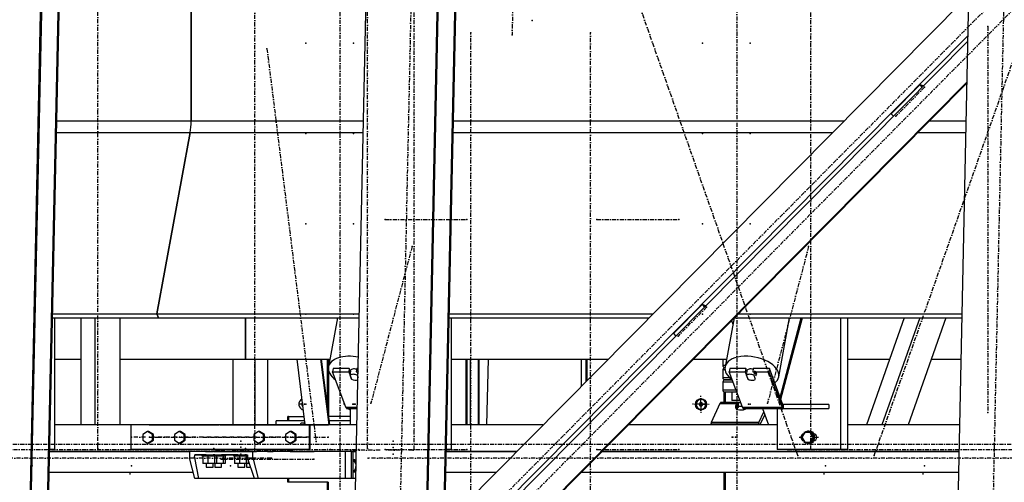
# Model space of a CAD drawing. Header units: millimetres. Extents: x 5305 to 84145, y 9066 to 76599.
# Tile 110 of 158: x 43906 to 46302, y 14503 to 15630. Entities that reach past the tile are written whole.
import ezdxf

# ---------------------------------------------------------------- set-up
doc = ezdxf.new("R2010")
doc.units = ezdxf.units.MM
doc.linetypes.add('STRICHPUNKT2', pattern=[18.5, 10, -4, 0.5, -4])
for name, color, linetype in [('01', 1, 'Continuous'), ('Kante-Höft', 7, 'Continuous'), ('Mitte-Höft', 1, 'Continuous')]:
    doc.layers.add(name, color=color, linetype=linetype)

# ---------------------------------------------------------------- blocks, each defined once
blk = doc.blocks.new('Stahlbau DS')
at = {"layer": 'Kante-Höft'}
for p, q in [((36621.3, -2257.2), (36718.4, 2281.3)), ((34363.8, -2227.3), (34459.6, 2251.4)), ((34366.3, -2228.1), (34462.1, 2250.7)), ((34406, -2240.4), (34501.8, 2238.3)), ((34408.5, -2241.2), (34504.3, 2237.5)), ((35155.1, -2227.3), (35250.9, 2251.4)), ((35328.9, -2227.3), (35424.6, 2251.4)), ((35331.3, -2228.1), (35427.1, 2250.7)), ((35371.1, -2240.4), (35466.8, 2238.3)), ((35373.5, -2241.2), (35469.3, 2237.5)), ((34776.6, 319.2), (34776.6, -319.2)), ((34776.6, -319.2), (34776.6, 319.2)), ((36654.4, -27.5), (35393.6, -1301.5)), ((36667.2, -111), (35391.5, -1400.1)), ((36666.9, -125.1), (35391.2, -1414.2)), ((36664.8, -223.8), (35389.1, -1512.9)), ((36664.8, -226.3), (35389.1, -1515.4)), ((36480.2, -301.8), (36549.9, -231.3)), ((36559, -234.1), (36549.9, -231.3)), ((36549.9, -231.3), (36555.7, -237.5)), ((36480.2, -301.8), (36486, -307.9)), ((34449.6, -319.2), (34776.6, -319.2)), ((34776.6, -319.2), (35195.9, -319.2)), ((35414.6, -319.2), (36365.7, -319.2)), ((36572.8, -319.2), (36662.8, -319.2)), ((34449, -347.9), (34774.2, -347.9)), ((34774.2, -347.9), (34693.1, -789.5)), ((34693.1, -789.5), (34774.2, -347.9)), ((34774.2, -347.9), (35195.3, -347.9)), ((35414, -347.9), (36337.3, -347.9)), ((36544.4, -347.9), (36662.2, -347.9)), ((34439.6, -789.5), (34693.1, -789.5)), ((34693.1, -789.5), (34696.6, -798.7)), ((34696.6, -798.7), (34693.1, -789.5)), ((34693.1, -789.5), (35185.9, -789.5)), ((35404.6, -789.5), (35900.2, -789.5)), ((35950.1, -837.4), (36019.8, -766.9)), ((36029, -769.8), (36019.8, -766.9)), ((36019.8, -766.9), (36025.7, -773.1)), ((36107.3, -789.5), (36652.7, -789.5)), ((34439.4, -798.7), (34696.6, -798.7)), ((34444, -798.7), (34444, -1120)), ((34507.6, -798.7), (34507.6, -1060)), ((34542.4, -798.7), (34542.4, -1060)), ((34603.1, -798.7), (34603.1, -1060)), ((34696.6, -798.7), (35185.7, -798.7)), ((34909, -900), (34909, -798.7)), ((34909, -798.7), (34909, -900)), ((35132.7, -798.7), (35110.7, -918.7)), ((35404.4, -798.7), (35891.1, -798.7)), ((35409.1, -798.7), (35409.1, -1120)), ((36097.7, -799.3), (36075.7, -918.7)), ((36091.8, -805.2), (36094.9, -814.1)), ((36098.2, -798.7), (36652.5, -798.7)), ((36206.6, -942.7), (36233, -798.7)), ((36210.2, -992.9), (36261.1, -798.7)), ((36211.9, -997.5), (36264.1, -798.7)), ((36357, -798.7), (36357, -1120)), ((36374.1, -798.7), (36374.1, -1120)), ((36511.6, -798.7), (36419.8, -1060)), ((36549.5, -798.7), (36457.7, -1060)), ((36613.3, -798.7), (36521.5, -1060)), ((35950.1, -837.4), (35955.9, -843.6)), ((34444, -900), (34507.6, -900)), ((34603.1, -900), (34909, -900)), ((34878, -900), (34878, -1060)), ((34909, -900), (35114.2, -900)), ((34909, -900), (34913.2, -900)), ((34931.1, -900), (34931.1, -1060)), ((34962.6, -900), (34962.6, -1060)), ((35054.1, -1060), (35034.2, -900)), ((35112, -1060), (35092.1, -900)), ((35113.8, -1060), (35093.8, -900)), ((35108, -1013.9), (35108, -900)), ((35109.6, -900), (35109.6, -1026.5)), ((35111.9, -912.3), (35111.9, -900)), ((35409.1, -900), (35790.9, -900)), ((35445.8, -1060), (35445.8, -900)), ((35447.4, -900), (35447.4, -1060)), ((35447.7, -1060), (35447.7, -900)), ((35455.6, -900), (35455.6, -1060)), ((35474.9, -900), (35474.9, -1060)), ((35476.2, -900), (35476.2, -1060)), ((35498.9, -900), (35495, -1060)), ((35725.8, -900), (35725.8, -965.8)), ((35737.2, -900), (35737.2, -954.3)), ((35739.1, -900), (35739.1, -952.3)), ((35998, -900), (36079.2, -900)), ((36070.4, -900), (36070.4, -915)), ((36374.1, -900), (36476, -900)), ((36577.7, -900), (36650.3, -900)), ((35111.9, -1039.7), (35111.9, -930.5)), ((35122.2, -922.1), (35120.7, -930.3)), ((35152.9, -1016.4), (35120.7, -930.3)), ((35120.7, -930.3), (35159.8, -930.3)), ((35161.3, -922.1), (35122.2, -922.1)), ((35161.3, -922.1), (35159.8, -930.3)), ((35159.8, -930.3), (35166.4, -948)), ((35164.6, -931.1), (35161.3, -922.1)), ((35163.2, -938.8), (35165, -929)), ((35163.8, -928.4), (35163.8, -928.8)), ((35179.6, -922.1), (35178.1, -930.3)), ((35178.1, -930.3), (35182.9, -930.3)), ((35183.1, -922.1), (35179.6, -922.1)), ((35182.4, -929), (35180.6, -938.8)), ((35182.4, -929), (35182.9, -930.4)), ((36076.4, -915), (36070.4, -915)), ((36070.4, -925), (36075.6, -925)), ((36070.4, -925), (36070.4, -945)), ((36073, -919.4), (36073, -920.6)), ((36074.6, -920.1), (36074.6, -919.9)), ((36075.4, -920), (36075.5, -920)), ((36075.5, -920), (36075.4, -920)), ((36087.2, -922.1), (36085.7, -930.3)), ((36117.9, -1016.4), (36085.7, -930.3)), ((36085.7, -930.3), (36124.8, -930.3)), ((36126.3, -922.1), (36087.2, -922.1)), ((36126.3, -922.1), (36124.8, -930.3)), ((36124.8, -930.3), (36131.4, -948)), ((36129.6, -931.1), (36126.3, -922.1)), ((36128.2, -938.8), (36130, -929)), ((36128.9, -928.4), (36128.8, -928.8)), ((36144.6, -922.1), (36143.1, -930.3)), ((36143.1, -930.3), (36182.2, -930.3)), ((36183.7, -922.1), (36144.6, -922.1)), ((36147.4, -929), (36145.6, -938.8)), ((36147.4, -929), (36151.1, -938.9)), ((36183.7, -922.1), (36182.2, -930.3)), ((36182.2, -930.3), (36214.4, -1016.4)), ((36215.9, -1008.2), (36183.7, -922.1)), ((35166.9, -948.7), (35163.2, -938.8)), ((35166.5, -947.6), (35166.4, -948)), ((35180.6, -938.8), (35182.6, -944.2)), ((36087.1, -945), (36070.4, -945)), ((36070.4, -955), (36094.9, -955)), ((36070.4, -955), (36070.4, -975)), ((36073, -949.4), (36073, -950.6)), ((36074.6, -950.1), (36074.6, -949.9)), ((36075.4, -950), (36093.1, -950)), ((36093.1, -950), (36075.4, -950)), ((36131.9, -948.7), (36128.2, -938.8)), ((36131.5, -947.6), (36131.4, -948)), ((36145.6, -938.8), (36149.3, -948.7)), ((36149.3, -948.7), (36149.5, -947.5)), ((36150.9, -940.1), (36151.1, -938.9)), ((36102.4, -975), (36070.4, -975)), ((36073, -979.4), (36073, -1005)), ((36074.6, -1005), (36074.6, -979.9)), ((36104.3, -980), (36075.4, -980)), ((36076.9, -1005), (36076.9, -980)), ((36092.4, -980), (36092.4, -1000)), ((36017.2, -1005.1), (36013.4, -1007.4)), ((36017.8, -1005.5), (36014.5, -1007.4)), ((36017.6, -997.7), (36017.2, -997.7)), ((36021.1, -1007.4), (36017.2, -1005.1)), ((36064.7, -1005.7), (36108.1, -1005.7)), ((36065.4, -1005.2), (36108.5, -1005.2)), ((36108.5, -1005), (36066, -1005)), ((36109.4, -1005), (36066, -1005)), ((36111.8, -1000), (36092.4, -1000)), ((36108.5, -1012.3), (36108.1, -1005.7)), ((36108.5, -1015), (36108.5, -1005)), ((36108.5, -1005), (36113.7, -1005)), ((35047.9, -1009.7), (35040.7, -1009.7)), ((35047.9, -1009.7), (35043.1, -1009.7)), ((35152.9, -1016.4), (35181, -1016.4)), ((35152.9, -1016.4), (35181, -1016.4)), ((35153.6, -1017.9), (35181, -1017.9)), ((35154.3, -1019.1), (35181, -1019.1)), ((35155.1, -1019.8), (35181, -1019.8)), ((35181, -1020), (35155.9, -1020)), ((35181, -1020), (35155.9, -1020)), ((35163.8, -1020), (35163.8, -1060)), ((36013.4, -1007.4), (36013.4, -1012)), ((36013.4, -1007.4), (36014.5, -1007.4)), ((36013.4, -1012), (36017.2, -1014.4)), ((36013.4, -1012), (36014.5, -1012)), ((36014.5, -1007.4), (36014.5, -1012)), ((36014.5, -1012), (36017.8, -1014)), ((36017.2, -1014.4), (36021.1, -1012)), ((36017.2, -1021.7), (36017.6, -1021.7)), ((36021.1, -1012), (36021.1, -1007.4)), ((36063.4, -1007.7), (36042.3, -1054.2)), ((36063.4, -1007.7), (36106.3, -1007.7)), ((36063.4, -1007.7), (36106.3, -1007.7)), ((36064, -1006.5), (36107.2, -1006.5)), ((36102.1, -1013.2), (36106.3, -1007.7)), ((36103.2, -1020.6), (36102.1, -1013.2)), ((36107.6, -1016.3), (36104, -1021.1)), ((36106.3, -1007.7), (36107.6, -1016.3)), ((36106.3, -1007.7), (36107.6, -1016.3)), ((36107.2, -1006.5), (36108.2, -1015.8)), ((36108.5, -1014.2), (36107.2, -1006.5)), ((36107.2, -1006.5), (36107.6, -1016.3)), ((36117.4, -1015), (36108.5, -1015)), ((36108.8, -1015.3), (36108.7, -1015)), ((36108.8, -1015.3), (36108.7, -1015)), ((36109.4, -1015), (36109.4, -1015)), ((36117.9, -1016.4), (36214.4, -1016.4)), ((36117.9, -1016.4), (36214.4, -1016.4)), ((36118.6, -1017.9), (36215.1, -1017.9)), ((36119.3, -1019.1), (36215.8, -1019.1)), ((36120.1, -1019.8), (36216.6, -1019.8)), ((36217.4, -1020), (36120.9, -1020)), ((36217.4, -1020), (36120.9, -1020)), ((36120.9, -1020), (36120.9, -1020)), ((36158.1, -1054.2), (36170, -1027.9)), ((36167.2, -1020), (36181.3, -1060)), ((36202.6, -1020), (36202.6, -1120)), ((36208.3, -1020), (36220.3, -1020)), ((36215.9, -1008.2), (36214.4, -1016.4)), ((36214.4, -1016.4), (36215.9, -1008.2)), ((36328.1, -1010), (36217.4, -1010)), ((36217.4, -1010), (36217.4, -1010)), ((36220.3, -1010), (36217.4, -1010)), ((36217.4, -1010), (36217.4, -1020)), ((36217.4, -1010), (36217.4, -1020)), ((36217.4, -1020), (36328.1, -1020)), ((36328.1, -1010), (36328.1, -1020)), ((34983.1, -1060), (34983.1, -1050)), ((35052.9, -1050), (34983.1, -1050)), ((35013.1, -1039.7), (35011.5, -1039.7)), ((35011.5, -1050), (35011.5, -1039.7)), ((35011.5, -1039.7), (35051.6, -1039.7)), ((35013.1, -1039.7), (35013.1, -1050)), ((35052.9, -1050), (35016.7, -1050)), ((35163.8, -1039.7), (35111.9, -1039.7)), ((35163.8, -1050), (35112.5, -1050)), ((35163.8, -1050), (35112.5, -1050)), ((36042.3, -1054.2), (36042.3, -1054.2)), ((36158.1, -1054.2), (36042.3, -1054.2)), ((36158.1, -1054.2), (36042.3, -1054.2)), ((36159, -1060), (36158.1, -1054.2)), ((36159, -1060), (36158.1, -1054.2)), ((36172.3, -1034.4), (36160.7, -1060)), ((34844.5, -1060), (34444, -1060)), ((34507.6, -1060), (34444, -1060)), ((34844.5, -1060), (34603.1, -1060)), ((35063.8, -1060), (34629.6, -1060)), ((34629.6, -1060), (34629.6, -1120)), ((34670.4, -1076.1), (34658.8, -1083.1)), ((34673, -1076.1), (34670.4, -1076.1)), ((34682, -1083.1), (34670.4, -1076.1)), ((34684.6, -1083.1), (34673, -1076.1)), ((34674.2, -1060), (34844.5, -1060)), ((34747.6, -1076.1), (34736, -1083.1)), ((34750.2, -1076.1), (34747.6, -1076.1)), ((34759.2, -1083.1), (34747.6, -1076.1)), ((34761.8, -1083.1), (34750.2, -1076.1)), ((34846.9, -1060), (34844.5, -1060)), ((34844.5, -1060), (34844.5, -1060)), ((34846.9, -1060), (35063.8, -1060)), ((34884.1, -1060), (34846.9, -1060)), ((34846.9, -1060), (34846.9, -1060)), ((35180.1, -1060), (34854.2, -1060)), ((34854.2, -1060), (34854.2, -1060)), ((34886.5, -1060), (34884.1, -1060)), ((34884.1, -1060), (34884.1, -1060)), ((34886.5, -1060), (34886.5, -1060)), ((35063.8, -1060), (34893.7, -1060)), ((34893.7, -1060), (34893.7, -1060)), ((34940.6, -1076.1), (34929, -1083.1)), ((34943.2, -1076.1), (34940.6, -1076.1)), ((34952.2, -1083.1), (34940.6, -1076.1)), ((34954.8, -1083.1), (34943.2, -1076.1)), ((35017.8, -1076.1), (35006.2, -1083.1)), ((35020.4, -1076.1), (35017.8, -1076.1)), ((35029.4, -1083.1), (35017.8, -1076.1)), ((35032, -1083.1), (35020.4, -1076.1)), ((35041.4, -1060), (35043.8, -1055)), ((35043.8, -1055), (35053.4, -1055)), ((35053.4, -1055), (35051, -1060)), ((35053.5, -1055), (35053.4, -1055)), ((35066.5, -1060), (35063.8, -1060)), ((35063.8, -1060), (35063.8, -1120)), ((35163.8, -1060), (35066.5, -1060)), ((35066.5, -1120), (35066.5, -1060)), ((35066.5, -1060), (35108.4, -1060)), ((35108.4, -1060), (35111, -1060)), ((35632.6, -1060), (35409.1, -1060)), ((35632.6, -1060), (35409.1, -1060)), ((36202.6, -1060), (35839.7, -1060)), ((36181.3, -1060), (35839.7, -1060)), ((36041.2, -1057.4), (36157, -1057.4)), ((36269.7, -1078), (36263, -1090)), ((36283.1, -1078), (36269.7, -1078)), ((36279.8, -1075), (36279, -1075)), ((36285.7, -1078), (36283.1, -1078)), ((36289.8, -1090), (36283.1, -1078)), ((36292.4, -1090), (36285.7, -1078)), ((36646.9, -1060), (36374.1, -1060)), ((36419.8, -1060), (36374.1, -1060)), ((36646.9, -1060), (36521.5, -1060)), ((34658.8, -1083.1), (34658.8, -1096.9)), ((34658.8, -1096.9), (34670.4, -1103.9)), ((34670.4, -1103.9), (34682, -1096.9)), ((34673, -1103.9), (34684.6, -1096.9)), ((34684.6, -1083.1), (34682, -1083.1)), ((34682, -1096.9), (34682, -1083.1)), ((34684.6, -1096.9), (34682, -1096.9)), ((34684.6, -1096.9), (34684.6, -1083.1)), ((34736, -1083.1), (34736, -1096.9)), ((34736, -1096.9), (34747.6, -1103.9)), ((34747.6, -1103.9), (34759.2, -1096.9)), ((34750.2, -1103.9), (34761.8, -1096.9)), ((34761.8, -1083.1), (34759.2, -1083.1)), ((34759.2, -1096.9), (34759.2, -1083.1)), ((34761.8, -1096.9), (34759.2, -1096.9)), ((34761.8, -1096.9), (34761.8, -1083.1)), ((34929, -1083.1), (34929, -1096.9)), ((34929, -1096.9), (34940.6, -1103.9)), ((34940.6, -1103.9), (34952.2, -1096.9)), ((34943.2, -1103.9), (34954.8, -1096.9)), ((34954.8, -1083.1), (34952.2, -1083.1)), ((34952.2, -1096.9), (34952.2, -1083.1)), ((34954.8, -1096.9), (34952.2, -1096.9)), ((34954.8, -1096.9), (34954.8, -1083.1)), ((35006.2, -1083.1), (35006.2, -1096.9)), ((35006.2, -1096.9), (35017.8, -1103.9)), ((35017.8, -1103.9), (35029.4, -1096.9)), ((35020.4, -1103.9), (35032, -1096.9)), ((35032, -1083.1), (35029.4, -1083.1)), ((35029.4, -1096.9), (35029.4, -1083.1)), ((35032, -1096.9), (35029.4, -1096.9)), ((35032, -1096.9), (35032, -1083.1)), ((36263, -1090), (36269.7, -1102)), ((36269.7, -1102), (36283.1, -1102)), ((36283.1, -1102), (36289.8, -1090)), ((36285.7, -1102), (36283.1, -1102)), ((36285.7, -1102), (36292.4, -1090)), ((36292.4, -1090), (36289.8, -1090)), ((36294.4, -1082), (36292.1, -1082)), ((36292.1, -1098), (36294.4, -1098)), ((34844.5, -1125), (34432.4, -1125)), ((34432.4, -1125), (34772.1, -1125)), ((34444, -1120), (34432.5, -1120)), ((35063.8, -1120), (34629.6, -1120)), ((34673, -1103.9), (34670.4, -1103.9)), ((34750.2, -1103.9), (34747.6, -1103.9)), ((34926.5, -1125), (34772.1, -1125)), ((34772.1, -1125), (34772.1, -1140)), ((34832.2, -1125), (34810.2, -1125)), ((34832.2, -1125), (34810.2, -1125)), ((34811.2, -1125), (34811.2, -1125)), ((34811.2, -1125), (34831.2, -1125)), ((34812.8, -1125), (34829.7, -1125)), ((34853.2, -1125), (34831.2, -1125)), ((34853.2, -1125), (34831.2, -1125)), ((34831.2, -1125), (34831.2, -1125)), ((34831.2, -1125), (34831.2, -1125)), ((34832.2, -1125), (34832.2, -1125)), ((34832.2, -1125), (34852.2, -1125)), ((34833.6, -1125), (34841, -1125)), ((34833.7, -1125), (34850.7, -1125)), ((34862.8, -1125), (34841, -1125)), ((34841, -1125), (34841, -1125)), ((34844.5, -1120), (34844.5, -1125)), ((34844.5, -1125), (34886.5, -1125)), ((34852.2, -1125), (34852.2, -1125)), ((34854.2, -1120), (34854.2, -1125)), ((35178.7, -1125), (34854.2, -1125)), ((34876.2, -1125), (34858.2, -1125)), ((34858.2, -1125), (34858.2, -1125)), ((34858.2, -1125), (34876.2, -1125)), ((34875.2, -1125), (34859.2, -1125)), ((34859.2, -1125), (34859.2, -1125)), ((34874, -1125), (34860.4, -1125)), ((34862.8, -1125), (34862.8, -1125)), ((34878, -1125), (34862.8, -1125)), ((34876.2, -1125), (34876.2, -1125)), ((34931.1, -1125), (34878, -1125)), ((34909.4, -1125), (34887.4, -1125)), ((34909.4, -1125), (34887.4, -1125)), ((34888.4, -1125), (34888.4, -1125)), ((34888.4, -1125), (34908.4, -1125)), ((34890, -1125), (34906.9, -1125)), ((34952.7, -1125), (34907.4, -1125)), ((34930.4, -1125), (34908.4, -1125)), ((34930.4, -1125), (34908.4, -1125)), ((34908.4, -1125), (34908.4, -1125)), ((34908.4, -1125), (34908.4, -1125)), ((34909.4, -1125), (34909.4, -1125)), ((34909.4, -1125), (34929.4, -1125)), ((34910.9, -1125), (34927.9, -1125)), ((34935.9, -1125), (34917.9, -1125)), ((34917.9, -1125), (34917.9, -1125)), ((34917.9, -1125), (34935.9, -1125)), ((34934.9, -1125), (34918.9, -1125)), ((34918.9, -1125), (34918.9, -1125)), ((34933.7, -1125), (34920.2, -1125)), ((34926.5, -1140), (34926.5, -1125)), ((35152, -1125), (34926.5, -1125)), ((34929.4, -1125), (34929.4, -1125)), ((34962.6, -1125), (34931.1, -1125)), ((34935.9, -1125), (34935.9, -1125)), ((34943.2, -1103.9), (34940.6, -1103.9)), ((34983.1, -1125), (34962.6, -1125)), ((34962.6, -1125), (34976.4, -1125)), ((34983.1, -1125), (34983.1, -1125)), ((35017.6, -1125), (35017.6, -1125)), ((35017.6, -1125), (35027.2, -1125)), ((35020.4, -1103.9), (35017.8, -1103.9)), ((35027.2, -1125), (35027.2, -1125)), ((35027.2, -1125), (35075.7, -1125)), ((35063.8, -1120), (35066.5, -1120)), ((35075.7, -1125), (35075.7, -1125)), ((35152, -1190), (35152, -1125)), ((35166.5, -1190), (35166.5, -1125)), ((35166.8, -1125), (35166.8, -1125)), ((35166.8, -1125), (35178.7, -1125)), ((35169.6, -1125), (35169.6, -1190)), ((35177.7, -1172.9), (35177.7, -1125)), ((35177.7, -1125), (35178.7, -1125)), ((35568.3, -1125), (35397.4, -1125)), ((35397.4, -1125), (35568.3, -1125)), ((35409.1, -1120), (35397.5, -1120)), ((36645.5, -1125), (35775.4, -1125)), ((35775.4, -1125), (36645.5, -1125)), ((36357, -1120), (36202.6, -1120)), ((36228.5, -1120), (36217.9, -1120)), ((36279, -1105), (36279.8, -1105)), ((36374.1, -1120), (36357, -1120)), ((34785.2, -1190), (34772.1, -1140)), ((34772.1, -1140), (34784.9, -1140)), ((34784.9, -1140), (34785.5, -1132.5)), ((34784.9, -1140), (34794.1, -1190)), ((34812.8, -1132.5), (34785.5, -1132.5)), ((34785.5, -1132.5), (34913.2, -1132.5)), ((34802.7, -1132.5), (34839.7, -1132.5)), ((34802.7, -1132.5), (34802.7, -1135.5)), ((34802.7, -1135.5), (34839.7, -1135.5)), ((34816.7, -1135.5), (34804.5, -1135.5)), ((34804.5, -1135.5), (34804.5, -1153.5)), ((34810.2, -1132.5), (34812.8, -1132.5)), ((34812.8, -1132.5), (34810.7, -1132.5)), ((34812.8, -1135.5), (34810.7, -1135.5)), ((34812.8, -1132.5), (34812.8, -1132.5)), ((34812.8, -1135.5), (34812.8, -1135.5)), ((34816.7, -1135.5), (34816.7, -1153.5)), ((34833.4, -1135.5), (34816.7, -1135.5)), ((34833.7, -1132.5), (34829.7, -1132.5)), ((34829.7, -1132.5), (34832.2, -1132.5)), ((34831.7, -1132.5), (34829.7, -1132.5)), ((34829.7, -1132.5), (34860.7, -1132.5)), ((34829.7, -1132.5), (34829.7, -1132.5)), ((34831.7, -1135.5), (34829.7, -1135.5)), ((34829.7, -1135.5), (34860.7, -1135.5)), ((34837.7, -1135.5), (34829.7, -1135.5)), ((34831.2, -1132.5), (34833.7, -1132.5)), ((34833.7, -1132.5), (34831.7, -1132.5)), ((34833.7, -1135.5), (34831.7, -1135.5)), ((34833.4, -1135.5), (34833.4, -1153.5)), ((34838, -1135.5), (34833.4, -1135.5)), ((34833.7, -1132.5), (34833.7, -1132.5)), ((34833.7, -1135.5), (34833.7, -1135.5)), ((34854.4, -1135.5), (34837.7, -1135.5)), ((34838, -1135.5), (34838, -1153.5)), ((34839.7, -1135.5), (34839.7, -1132.5)), ((34890, -1132.5), (34850.7, -1132.5)), ((34850.7, -1132.5), (34853.2, -1132.5)), ((34852.7, -1132.5), (34850.7, -1132.5)), ((34850.7, -1132.5), (34850.7, -1132.5)), ((34852.7, -1135.5), (34850.7, -1135.5)), ((34854.4, -1135.5), (34854.4, -1153.5)), ((34858.9, -1135.5), (34854.4, -1135.5)), ((34858.9, -1135.5), (34858.9, -1153.5)), ((34860.7, -1135.5), (34860.7, -1132.5)), ((34879.9, -1132.5), (34913.2, -1132.5)), ((34879.9, -1132.5), (34879.9, -1135.5)), ((34879.9, -1135.5), (34913.5, -1135.5)), ((34893.9, -1135.5), (34881.7, -1135.5)), ((34881.7, -1135.5), (34881.7, -1153.5)), ((34887.4, -1132.5), (34890, -1132.5)), ((34890, -1132.5), (34887.9, -1132.5)), ((34890, -1135.5), (34887.9, -1135.5)), ((34890, -1132.5), (34890, -1132.5)), ((34890, -1135.5), (34890, -1135.5)), ((34893.9, -1135.5), (34893.9, -1153.5)), ((34910.6, -1135.5), (34893.9, -1135.5)), ((34910.9, -1132.5), (34906.9, -1132.5)), ((34906.9, -1132.5), (34909.4, -1132.5)), ((34908.9, -1132.5), (34906.9, -1132.5)), ((34906.9, -1132.5), (34913.2, -1132.5)), ((34906.9, -1132.5), (34906.9, -1132.5)), ((34913.5, -1135.5), (34906.9, -1135.5)), ((34908.9, -1135.5), (34906.9, -1135.5)), ((34906.9, -1135.5), (34913.5, -1135.5)), ((34908.4, -1132.5), (34910.9, -1132.5)), ((34910.9, -1132.5), (34908.9, -1132.5)), ((34910.9, -1135.5), (34908.9, -1135.5)), ((34910.6, -1135.5), (34910.6, -1153.5)), ((34913.5, -1135.5), (34910.6, -1135.5)), ((34910.9, -1132.5), (34910.9, -1132.5)), ((34910.9, -1135.5), (34910.9, -1135.5)), ((34913.2, -1132.5), (34913.8, -1140)), ((34913.8, -1140), (34926.5, -1140)), ((34930.8, -1190), (34913.8, -1140)), ((34915.2, -1144), (34915.2, -1153.5)), ((34926.5, -1140), (34939.7, -1190)), ((35171.4, -1145), (35169.6, -1145)), ((35177.7, -1156.4), (35171.4, -1145)), ((35174.6, -1145), (35171.4, -1145)), ((35177.7, -1150.5), (35174.6, -1145)), ((34816.7, -1153.5), (34804.5, -1153.5)), ((34812.8, -1153.5), (34812.8, -1153.5)), ((34812.8, -1153.5), (34812.8, -1162.5)), ((34812.8, -1162.5), (34829.7, -1162.5)), ((34833.4, -1153.5), (34816.7, -1153.5)), ((34829.7, -1162.5), (34829.7, -1153.5)), ((34837.7, -1153.5), (34829.7, -1153.5)), ((34838, -1153.5), (34833.4, -1153.5)), ((34833.7, -1153.5), (34833.7, -1153.5)), ((34833.7, -1153.5), (34833.7, -1162.5)), ((34833.7, -1162.5), (34850.7, -1162.5)), ((34854.4, -1153.5), (34837.7, -1153.5)), ((34850.7, -1162.5), (34850.7, -1153.5)), ((34858.9, -1153.5), (34854.4, -1153.5)), ((34893.9, -1153.5), (34881.7, -1153.5)), ((34890, -1153.5), (34890, -1153.5)), ((34890, -1153.5), (34890, -1162.5)), ((34890, -1162.5), (34906.9, -1162.5)), ((34910.6, -1153.5), (34893.9, -1153.5)), ((34906.9, -1162.5), (34906.9, -1153.5)), ((34914.9, -1153.5), (34906.9, -1153.5)), ((34915.2, -1153.5), (34910.6, -1153.5)), ((34910.9, -1153.5), (34910.9, -1153.5)), ((34910.9, -1153.5), (34910.9, -1162.5)), ((34910.9, -1162.5), (34921.4, -1162.5)), ((34918.4, -1153.5), (34914.9, -1153.5)), ((35171.4, -1175), (35177.7, -1163.6)), ((35174.6, -1175), (35177.7, -1169.5)), ((34431.3, -1175), (34781.3, -1175)), ((34431.3, -1175), (34781.3, -1175)), ((34794.1, -1190), (34785.2, -1190)), ((34930.8, -1190), (34794.1, -1190)), ((34939.7, -1190), (34930.8, -1190)), ((35006.5, -1190), (34939.7, -1190)), ((35152, -1190), (34939.7, -1190)), ((35166.5, -1190), (34983.1, -1190)), ((35011.5, -1199.7), (35011.5, -1190)), ((35013.1, -1190), (35013.1, -1199.7)), ((35166.5, -1190), (35016.7, -1190)), ((35169.6, -1190), (35166.5, -1190)), ((35169.6, -1175), (35171.4, -1175)), ((35177.3, -1190), (35169.6, -1190)), ((35174.6, -1175), (35171.4, -1175)), ((35396.3, -1175), (35518.8, -1175)), ((35396.3, -1175), (35518.8, -1175)), ((35725.9, -1175), (36644.5, -1175)), ((35725.9, -1175), (36644.5, -1175)), ((36073, -1175), (36073, -1719.7)), ((36074.6, -1719.7), (36074.6, -1175)), ((36076.9, -1719.7), (36076.9, -1175)), ((35013.1, -1199.7), (35011.5, -1199.7)), ((35108, -1199.7), (35011.5, -1199.7)), ((35109.6, -1199.7), (35108, -1199.7)), ((35108, -1590.1), (35108, -1199.7)), ((35109.6, -1199.7), (35109.6, -1588.5))]:
    blk.add_line(p, q, dxfattribs=at)
for centre, start, end in [((36075.4, -915), 179.9999, 270), ((36075.4, -925), 90.0001, 180), ((36075.4, -945), 179.9999, 270), ((36075.4, -955), 90.0001, 180), ((36075.4, -975), 179.9999, 270)]:
    blk.add_arc(centre, 5, start, end, dxfattribs=at)
for centre, major_axis, ratio, start_param, end_param in [((34763.5, -319.2), (0, -50), 0.262189, 0.959931, 1.570796), ((34763.5, -319.2), (0, -50), 0.262189, 0.959931, 1.570796), ((35176.1, -930.7), (65.4, -12), 0.553511, 1.557666, 3.141593), ((36141.2, -930.7), (65.4, -12), 0.553511, 6.283185, 9.424778), ((35176.1, -930.7), (65.4, -12), 0.553511, 3.141593, 3.992946), ((35176.1, -930.7), (12.3, -2.3), 0.553511, 1.420881, 3.141593), ((35175.5, -933.9), (12.3, -2.3), 0.553511, 2.694858, 2.846659), ((35175.5, -933.9), (12.3, -2.3), 0.553511, 1.033481, 1.087253), ((36141.2, -930.7), (65.4, -12), 0.553511, 3.141593, 3.992946), ((36141.2, -930.7), (12.3, -2.3), 0.553511, 1.420881, 3.141593), ((36140.5, -933.9), (12.3, -2.3), 0.553511, 2.694858, 2.846659), ((36140.5, -933.9), (12.3, -2.3), 0.553511, 0, 1.087253), ((35173.7, -943.8), (12.3, -2.3), 0.553511, 1.087253, 2.694858), ((35173.7, -942.9), (12.8, -2.3), 0.553511, 4.2132, 4.242156), ((35173.7, -943.8), (12.3, -2.3), 0.553511, 4.228846, 5.5982), ((36138.7, -943.8), (12.3, -2.3), 0.553511, 1.087253, 2.694858), ((36138.7, -942.9), (12.8, -2.3), 0.553511, 4.2132, 4.242156), ((36138.7, -943.8), (12.3, -2.3), 0.553511, 4.228846, 5.836451), ((36140.5, -933.9), (12.3, -2.3), 0.553511, 5.836451, 6.283185), ((36141.2, -930.7), (65.4, -12), 0.553511, 5.82604, 6.283185), ((35052.1, -1009.7), (0, -14), 0.965016, 3.582797, 6.099269), ((35053.6, -1009.7), (0, -8), 0.965016, 4.103611, 5.578455), ((36017.2, -1009.7), (0, -12), 0.965016, 3.141593, 6.283185), ((36017.2, -1009.7), (0, -12), 0.965016, 0, 3.141593), ((36017.6, -1009.7), (0, -12), 0.965016, 0, 3.141593), ((36066, -1025), (0, -20), 0.262189, 3.403392, 3.534292), ((36066, -1025), (0, -20), 0.262189, 3.272492, 3.403392), ((36066, -1025), (0, -20), 0.262189, 3.141593, 3.272492), ((36109.4, -1025), (-0.6, -20), 0.356256, 3.413706, 3.544606), ((36109.4, -1025), (0, -20), 0.262189, 3.312594, 3.403392), ((35053.6, -1009.7), (0, -6.5), 0.965016, 4.41599, 5.266076), ((35155.9, -1000), (0, -20), 0.262189, 5.67232, 5.825036), ((35155.9, -1000), (0, -20), 0.262189, 5.825036, 5.977753), ((35155.9, -1000), (0, -20), 0.262189, 5.977753, 6.130469), ((35155.9, -1000), (0, -20), 0.262189, 6.130469, 6.283185), ((35167.9, -1009.7), (0, -14), 0.965016, 5.535739, 5.976444), ((35168, -1009.7), (0, -12), 0.965016, 5.739224, 5.909597), ((36066, -1025), (0, -20), 0.262189, 3.534292, 3.665191), ((36118.2, -1014.6), (17.3, 2.6), 0.482508, 2.683581, 3.141593), ((36118.2, -1014.6), (17.3, 2.6), 0.482508, 3.141593, 5.312188), ((36108.9, -1025), (-1.1, -20), 0.345824, 3.553476, 3.684376), ((36109.2, -1025), (-0.93, -9.99), 0.439583, 3.575061, 3.705961), ((36109.2, -1025), (-0.93, -9.99), 0.439583, 3.444162, 3.575061), ((36109.4, -1025), (0, -10), 0.262189, 3.272492, 3.403392), ((36109.4, -1025), (0, -10), 0.262189, 3.142338, 3.272492), ((36120.9, -1000), (0, -20), 0.262189, 5.67232, 5.825036), ((36120.9, -1000), (0, -20), 0.262189, 5.825036, 5.977753), ((36120.9, -1000), (0, -20), 0.262189, 5.977753, 6.130469), ((36120.9, -1000), (0, -20), 0.262189, 6.130469, 6.283185), ((36132.9, -1009.7), (0, -14), 0.965016, 5.535739, 5.706036), ((36217.4, -1000), (0, -20), 0.262189, 5.67232, 5.825036), ((36217.4, -1000), (0, -20), 0.262189, 5.825036, 5.977753), ((36217.4, -1000), (0, -20), 0.262189, 5.977753, 6.130469), ((36217.4, -1000), (0, -10), 0.262189, 5.67232, 5.825036), ((36217.4, -1000), (0, -10), 0.262189, 5.825036, 5.977753), ((36217.4, -1000), (0, -10), 0.262189, 5.977753, 6.130469), ((36217.4, -1000), (0, -20), 0.262189, 6.130469, 6.283185), ((36217.4, -1000), (0, -10), 0.262189, 6.130469, 6.283185), ((36044.9, -1071.5), (0, -20), 0.262189, 3.665191, 3.926991), ((36160.7, -1071.5), (0, -20), 0.262189, 3.665191, 3.926991), ((36044.9, -1071.5), (0, -20), 0.262189, 3.926991, 4.096909), ((36160.7, -1071.5), (0, -20), 0.262189, 3.926991, 4.096909), ((36279, -1090), (0, -15), 0.965016, 3.141593, 3.785094), ((36279, -1090), (0, -15), 0.965016, 0, 3.141593), ((36279.8, -1090), (0, -15), 0.965016, 0, 3.141593), ((36269.2, -1090), (0, -9), 0.965016, 3.363045, 6.061733), ((36271.2, -1090), (0, -9), 0.965016, 3.699377, 5.725401), ((36279, -1090), (0, -15), 0.965016, 3.893998, 4.483582), ((36279, -1090), (0, -15), 0.965016, 4.941196, 5.53078), ((36279, -1090), (0, -15), 0.965016, 5.639684, 6.283185), ((36290.4, -1090), (0, -9), 0.965016, 0.116424, 3.025168), ((36296.9, -1090), (0, -9), 0.965016, 3.520608, 3.617475), ((36296.9, -1090), (0, -9), 0.965016, 5.807303, 5.90417)]:
    blk.add_ellipse(centre, major_axis=major_axis, ratio=ratio, start_param=start_param, end_param=end_param, dxfattribs=at)
blk.add_ellipse((36017.1, -1009.7), major_axis=(0, -14), ratio=0.965016, dxfattribs=at)
for p in [(35606.4, -74.7), (36715.6, -89.7), (35457.2, -104.7), (35557.5, -110), (35748.3, -104.7), (34961, -143.5), (35055.7, -129.7), (35171.5, -129.7), (35171.5, -129.7), (36020.7, -129.7), (36020.7, -129.7), (36136.5, -129.7), (36561.1, -237.3), (36491.3, -307.7), (35055.7, -349.7), (35171.5, -349.7), (35171.5, -349.7), (36020.7, -349.7), (36020.7, -349.7), (36136.5, -349.7), (35055.7, -569.7), (35171.5, -569.7), (35171.5, -569.7), (35248.8, -559.7), (35447.6, -559.7), (35764.1, -559.7), (35962.9, -559.7), (36020.7, -569.7), (36020.7, -569.7), (36136.5, -569.7), (35314.1, -625.3), (36279.1, -625.3), (35055.7, -789.7), (35171.5, -789.7), (35171.5, -789.7), (36020.7, -789.7), (36020.7, -789.7), (36031, -772.9), (36136.5, -789.7), (35961.3, -843.4), (35052.1, -1009.7), (35055.7, -1009.7), (35170, -1009.7), (35171.5, -1009.7), (35171.5, -1009.7), (35173, -1009.7), (35175.8, -1009.7), (35214, -1007.2), (36019.2, -1009.7), (36020.7, -1009.7), (36020.7, -1009.7), (36022.2, -1009.7), (36025, -1009.7), (36132.9, -1009.7), (36136.5, -1009.7), (36179, -1007.2), (36715.6, -1029.7), (34630.9, -1090), (34675.5, -1090), (34711.6, -1090), (34717.3, -1090), (34722.3, -1090), (34748.1, -1090), (34753.1, -1090), (34758.8, -1090), (34897.1, -1099.2), (34981.8, -1090), (34987.5, -1090), (34992.5, -1090), (35018.3, -1090), (35023.4, -1090), (35029, -1090), (35065.2, -1090), (35080.4, -1100.6), (35109.7, -1090), (35267.8, -1099.7), (36093.4, -1090), (36094.5, -1090), (36101, -1090), (36101, -1090), (34549.7, -1117.5), (34831.7, -1117.5), (34837.3, -1121), (34865.5, -1106.6), (34875.1, -1106.6), (34897.1, -1114), (34908.9, -1117.5), (34931.4, -1125), (34992.2, -1119.7), (34993.9, -1119.7), (35001.5, -1120), (35022.6, -1121), (35108.4, -1120), (35114.4, -1120), (35115.2, -1120), (35165.4, -1121), (35184.9, -1120), (35205.9, -1117.5), (35248.8, -1119.7), (35267.8, -1114.5), (35316.5, -1121), (35319.6, -1120), (35447.6, -1119.7), (35764.1, -1119.7), (35962.9, -1119.7), (36227.4, -1119.7), (36229.1, -1119.7), (36284.6, -1120), (34831.7, -1135.5), (34831.7, -1135.5), (34849.3, -1143.4), (34897.1, -1131), (34908.9, -1135.5), (34908.9, -1135.5), (34971.8, -1140.5), (35074.8, -1143.4), (35206.9, -1140.5), (35267.8, -1131), (36252.6, -1134.4), (36438.9, -1134.4), (34389.9, -1159.7), (34631.1, -1159.7), (34872.4, -1159.7), (36319.9, -1159.7), (36561.2, -1159.7)]:
    blk.add_point(p, dxfattribs=at)
at = {"layer": 'Mitte-Höft', "linetype": 'STRICHPUNKT2'}
for p, q in [((39171.3, 2371.6), (35307.3, -1533)), ((35337.1, -1434.8), (39075.6, 2343)), ((36803.3, 2275.9), (36706.3, -2262.6)), ((35360.1, 2244.5), (35264.3, -2234.3)), ((35139.1, -1969.7), (35139.1, 1970.3)), ((36104.1, 1970.3), (36104.1, -1969.7)), ((36252.6, -1134.4), (35455.7, 1134.4)), ((36438.9, -1134.4), (37235.8, 1134.4)), ((34549.7, -1117.5), (34549.7, 1117.5)), ((34931.4, -1125), (34931.4, 1125)), ((35205.9, -1117.5), (35205.9, 1117.5)), ((35319.6, -1120), (35319.6, 1120)), ((36284.6, -1120), (36284.6, 1120)), ((35559.8, -10), (35557.5, -110)), ((36715.6, -89.7), (36715.6, -1029.7)), ((35457.2, -2254.7), (35457.2, -104.7)), ((35748.3, -2254.7), (35748.3, -104.7)), ((34961, -143.5), (35080.4, -1100.6)), ((36561.1, -237.3), (36491.3, -307.7)), ((35248.8, -559.7), (35447.6, -559.7)), ((35764.1, -559.7), (35962.9, -559.7)), ((35314.1, -625.3), (35214, -1007.2)), ((36279.1, -625.3), (36179, -1007.2)), ((36031, -772.9), (35961.3, -843.4)), ((36017.1, -1009.7), (36017.1, -988.7)), ((35047.9, -1009.7), (35031.8, -1009.7)), ((35047.9, -1009.7), (35045.9, -1009.7)), ((35047.9, -1009.7), (35045.9, -1009.7)), ((35150.4, -1009.7), (35147.6, -1009.7)), ((36017.1, -1009.7), (35996.8, -1009.7)), ((36015.2, -1009.7), (36020.5, -1009.7)), ((36017.1, -1009.7), (36017.1, -1030.7)), ((36017.1, -1009.7), (36037.3, -1009.7)), ((36017.8, -1009.7), (36021.1, -1009.7)), ((36214.3, -1020), (36214.3, -1023)), ((36269.2, -1078.9), (36269.2, -1076.5)), ((36290.4, -1079.8), (36290.4, -1076.5)), ((34665.6, -1090), (34630.9, -1090)), ((34675.5, -1090), (34710.2, -1090)), ((34742.8, -1090), (34683, -1090)), ((34684.6, -1090), (34686, -1090)), ((34727.6, -1090), (34787.4, -1090)), ((34935.8, -1090), (34760.2, -1090)), ((34761.8, -1090), (34763.2, -1090)), ((34804.8, -1090), (34980.4, -1090)), ((35013, -1090), (34953.2, -1090)), ((34954.8, -1090), (34956.2, -1090)), ((34997.8, -1090), (35057.6, -1090)), ((35065.2, -1090), (35030.4, -1090)), ((35032, -1090), (35033.5, -1090)), ((35075, -1090), (35109.7, -1090)), ((36256.2, -1090), (36263, -1090)), ((36269.2, -1103.5), (36269.2, -1101.1)), ((36290.4, -1103.5), (36290.4, -1100.2)), ((36294.3, -1090), (36303.5, -1090)), ((30050.1, -1106.6), (34865.5, -1106.6)), ((30477.6, -1119.7), (34993.9, -1119.7)), ((34821.2, -1125), (34821.2, -1125)), ((34821.2, -1125), (34821.2, -1125)), ((34837.3, -1121), (34858.2, -1121)), ((34842.2, -1125), (34842.2, -1125)), ((34842.2, -1125), (34842.2, -1125)), ((34867.2, -1125), (34867.2, -1125)), ((34867.2, -1125), (34867.2, -1125)), ((34875.1, -1106.6), (39690.6, -1106.6)), ((34876.2, -1121), (34918, -1121)), ((34898.4, -1125), (34898.4, -1125)), ((34898.4, -1125), (34898.4, -1125)), ((34919.4, -1125), (34919.4, -1125)), ((34919.4, -1125), (34919.4, -1125)), ((34926.9, -1125), (34926.9, -1125)), ((34926.9, -1125), (34926.9, -1125)), ((34935.9, -1121), (35022.6, -1121)), ((35001.5, -1120), (35184.9, -1120)), ((35236.1, -1121), (35165.4, -1121)), ((35248.8, -1119.7), (35447.6, -1119.7)), ((35284.8, -1121), (35250.7, -1121)), ((35316.5, -1121), (35299.4, -1121)), ((35764.1, -1119.7), (35962.9, -1119.7)), ((36229.1, -1119.7), (39818.9, -1119.7)), ((34971.8, -1140.5), (32522.3, -1140.5)), ((34849.3, -1143.4), (35074.8, -1143.4)), ((37204.6, -1140.5), (35206.9, -1140.5)), ((34627.4, -1175), (34627.4, -1180.7)), ((36316.2, -1175), (36316.2, -1180.7)), ((36557.5, -1175), (36557.5, -1180.7))]:
    blk.add_line(p, q, dxfattribs=at)

msp = doc.modelspace()

# ---------------------------------------------------------------- block references
at = {"layer": '01'}
msp.add_blockref('Stahlbau DS', (9546.7, 15702.4), dxfattribs=at)

doc.saveas('drawing.dxf')
